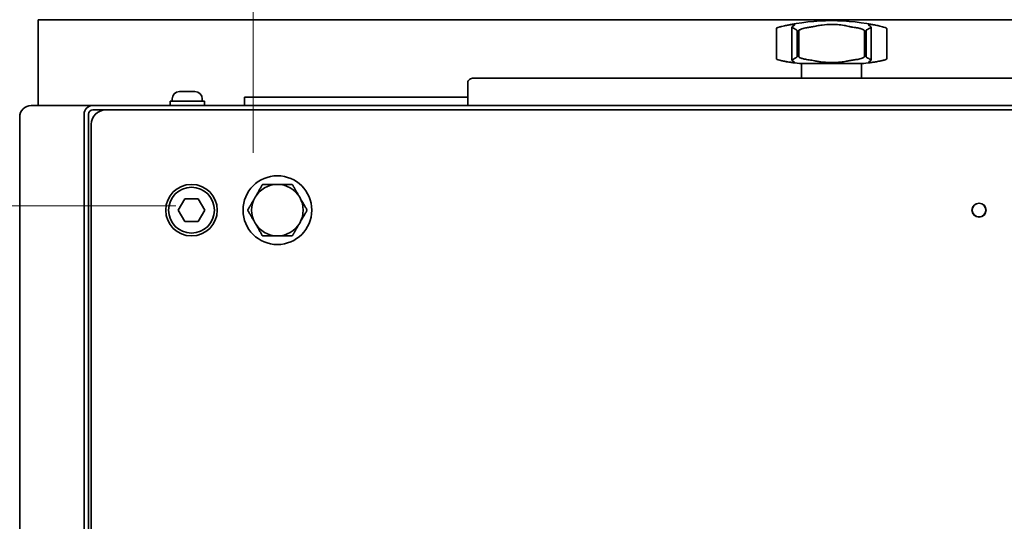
# Model space of a CAD drawing. Header units: millimetres. Extents: x 0 to 7128, y 0 to 5040.
# Tile 84 of 93: x 4193 to 4537, y 4394 to 4569. Entities that reach past the tile are written whole.
import ezdxf

# ---------------------------------------------------------------- set-up
doc = ezdxf.new("R2010")
doc.units = ezdxf.units.MM
doc.header["$LTSCALE"] = 12
doc.layers.add('Quote(ISO)', color=7, linetype='Continuous', lineweight=25, true_color=0x80ff00)
doc.layers.add('Spigoli visibili(ISO)', color=7, linetype='Continuous', lineweight=35)
doc.styles.add('Corrente-BSI', font='arial.ttf')
doc.dimstyles.new('DEFAULT-ISO', dxfattribs={"dimscale": 12, "dimtxt": 3.5, "dimasz": 2.5, "dimexe": 1, "dimexo": 1, "dimgap": 0.762, "dimtad": 1, "dimtoh": 1, "dimrnd": 1e-08, "dimtxsty": 'Corrente-BSI', "dimcen": 0.09, "dimdle": 10, "dimclrd": 7, "dimclre": 7, "dimclrt": 7, "dimazin": 2, "dimtfac": 0.571429, "dimtmove": 0, "dimatfit": 3, "dimfxl": 1, "dimtolj": 1, "dimlwd": 5, "dimlwe": 5, "dimarcsym": 0})

# ---------------------------------------------------------------- blocks, each defined once
blk = doc.blocks.new('*D17')
at = {"layer": 'Defpoints', "color": 0, "linetype": 'Continuous', "transparency": 16777216}
for p in [(4259.99, 4503.81), (3859.99, 4323.81), (4259.99, 4323.81)]:
    blk.add_point(p, dxfattribs=at)
at = {"layer": 'Quote(ISO)', "color": 7, "linetype": 'Continuous', "lineweight": 5, "transparency": 16777216}
for p, q in [((4247.99, 4503.81), (3847.99, 4503.81)), ((3859.99, 4473.81), (3859.99, 4353.81)), ((4247.99, 4323.81), (3847.99, 4323.81))]:
    blk.add_line(p, q, dxfattribs=at)
at = {"layer": 'Quote(ISO)', "color": 7, "linetype": 'Continuous', "transparency": 16777216}
for points in [[(3854.99, 4473.81), (3864.99, 4473.81), (3859.99, 4503.81)], [(3854.99, 4353.81), (3864.99, 4353.81), (3859.99, 4323.81)]]:
    blk.add_solid(points, dxfattribs=at)
at = {"layer": 'Quote(ISO)', "color": 7, "linetype": 'Continuous', "lineweight": 9, "transparency": 16777216, "insert": (3807.96, 4369.46), "char_height": 42, "attachment_point": 1, "rotation": 90, "style": 'Corrente-BSI'}
blk.add_mtext('\\A1;180', dxfattribs=at)
blk = doc.blocks.new('*D18')
at = {"layer": 'Defpoints', "color": 0, "linetype": 'Continuous', "transparency": 16777216}
for p in [(4674.99, 4730.31), (4274.99, 4510.31), (4674.99, 4510.31)]:
    blk.add_point(p, dxfattribs=at)
at = {"layer": 'Quote(ISO)', "color": 7, "linetype": 'Continuous', "lineweight": 5, "transparency": 16777216}
for p, q in [((4274.99, 4522.31), (4274.99, 4742.31)), ((4674.99, 4522.31), (4674.99, 4742.31)), ((4304.99, 4730.31), (4644.99, 4730.31))]:
    blk.add_line(p, q, dxfattribs=at)
at = {"layer": 'Quote(ISO)', "color": 7, "linetype": 'Continuous', "transparency": 16777216}
for points in [[(4304.99, 4735.31), (4304.99, 4725.31), (4274.99, 4730.31)], [(4644.99, 4735.31), (4644.99, 4725.31), (4674.99, 4730.31)]]:
    blk.add_solid(points, dxfattribs=at)
at = {"layer": 'Quote(ISO)', "color": 7, "linetype": 'Continuous', "lineweight": 9, "transparency": 16777216, "insert": (4427.82, 4782.34), "char_height": 42, "attachment_point": 1, "style": 'Corrente-BSI'}
blk.add_mtext('\\A1;400', dxfattribs=at)

msp = doc.modelspace()

# ---------------------------------------------------------------- linework, layer by layer
at = {"layer": 'Spigoli visibili(ISO)'}
for p, q in [((4199.9939, 4568.8108), (4806.7067, 4568.8108)), ((4199.9939, 4568.8108), (4199.9939, 4558.8108)), ((4463.1712, 4554.7017), (4463.1712, 4566.2177)), ((4490.8165, 4554.7017), (4490.8165, 4566.2177)), ((4457.7185, 4555.3158), (4457.7185, 4565.6018)), ((4464.945, 4565.0375), (4464.945, 4555.8801)), ((4465.5353, 4555.8801), (4465.5353, 4565.0375)), ((4488.4525, 4565.0375), (4488.4525, 4555.8801)), ((4489.0428, 4555.8801), (4489.0428, 4565.0375)), ((4496.2692, 4555.3158), (4496.2692, 4565.6018)), ((4199.9939, 4538.8108), (4199.9939, 4558.8108)), ((4487.4939, 4553.5108), (4466.4939, 4553.5108)), ((4466.4939, 4553.5108), (4466.4939, 4548.3672)), ((4487.4939, 4553.5108), (4487.4939, 4548.3672)), ((4349.9939, 4538.8108), (4349.9939, 4546.9529)), ((4597.9939, 4548.3672), (4351.9939, 4548.3672)), ((4249.3039, 4543.7108), (4254.6839, 4543.7108)), ((4197.4939, 4538.8108), (4218.9939, 4538.8108)), ((4218.9939, 4538.8108), (4687.9939, 4538.8108)), ((4245.9939, 4540.4108), (4257.9939, 4540.4108)), ((4245.9939, 4538.8108), (4245.9939, 4540.4108)), ((4246.7439, 4541.1508), (4246.7439, 4540.4108)), ((4257.2439, 4541.1508), (4257.2439, 4540.4108)), ((4257.9939, 4538.8108), (4257.9939, 4540.4108)), ((4271.9939, 4541.8108), (4271.9939, 4538.8108)), ((4349.9939, 4541.8108), (4271.9939, 4541.8108)), ((4215.9939, 4288.3108), (4215.9939, 4535.8108)), ((4217.4939, 4288.3108), (4217.4939, 4535.8108)), ((4218.9939, 4537.3108), (4223.4939, 4537.3108)), ((4683.4939, 4537.3108), (4223.4939, 4537.3108)), ((4193.4939, 4292.8108), (4193.4939, 4534.8108)), ((4218.4939, 4532.3108), (4218.4939, 4292.3108)), ((4248.8751, 4502.3108), (4251.1845, 4506.3108)), ((4251.1845, 4506.3108), (4255.8033, 4506.3108)), ((4255.8033, 4506.3108), (4258.1127, 4502.3108)), ((4251.1845, 4498.3108), (4248.8751, 4502.3108)), ((4258.1127, 4502.3108), (4255.8033, 4498.3108)), ((4255.8033, 4498.3108), (4251.1845, 4498.3108))]:
    msp.add_line(p, q, dxfattribs=at)
for centre, radius in [((4253.4939, 4502.3108), 9), ((4283.4939, 4502.3108), 12), ((4253.4939, 4502.3108), 8), ((4528.4939, 4502.3108), 2.4585), ((4528.4939, 4502.3108), 2.3865)]:
    msp.add_circle(centre, radius, dxfattribs=at)
for centre, radius, start, end in [((4477.7461, 4487.5143), 81, 90.532136, 102.256651), ((4476.2416, 4487.5143), 81, 77.743349, 89.467864), ((4469.6756, 4601.4052), 48, 259.041142, 266.199346), ((4484.3122, 4601.4052), 48, 273.800654, 280.958858), ((4249.3039, 4541.1508), 2.56, 90, 180), ((4254.6839, 4541.1508), 2.56, 0, 90), ((4197.4939, 4534.8108), 4, 90, 180), ((4218.9939, 4535.8108), 3, 90, 180), ((4218.9939, 4535.8108), 1.5, 90, 180), ((4223.4939, 4532.3108), 5, 90, 180), ((4283.4939, 4502.3108), 9, 90, 150), ((4283.4939, 4502.3108), 9, 30, 90), ((4283.4939, 4502.3108), 9, 150, 210), ((4283.4939, 4502.3108), 9, 330, 30), ((4283.4939, 4502.3108), 9, 210, 270), ((4283.4939, 4502.3108), 9, 270, 330)]:
    msp.add_arc(centre, radius, start, end, dxfattribs=at)
for centre, major_axis, ratio, start_param, end_param in [((4471.219, 4488.693), (0, 79.1254), 0.79358709, 0.17102545, 0.18487379), ((4467.514, 4488.693), (0, 79.1254), 0.28438359, 0.17102545, 0.18487379), ((4482.9886, 4488.693), (0, 79.1254), 0.82390858, 0.17102545, 0.18487379), ((4470.9991, 4488.693), (0, 79.1254), 0.82390858, 6.09831152, 6.11215986), ((4486.4737, 4488.693), (0, 79.1254), 0.28438359, 6.09831152, 6.11215986), ((4482.7688, 4488.693), (0, 79.1254), 0.79358709, 6.09831152, 6.11215986), ((4351.9939, 4546.9529), (-2, 0), 0.70710678, 4.71238898, 6.28318531)]:
    msp.add_ellipse(centre, major_axis=major_axis, ratio=ratio, start_param=start_param, end_param=end_param, dxfattribs=at)
for points, knots in [([(4457.9861, 4566.0065), (4457.8245, 4565.947), (4457.7229, 4565.8066), (4457.7186, 4565.6102), (4457.7185, 4565.606), (4457.7185, 4565.6018)], [-0.0933710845, -0.0933710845, -0.0933710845, -0.0933710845, -0.05298536, -0.05298536, -0.0520968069, -0.0520968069, -0.0520968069, -0.0520968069]), ([(4459.6762, 4566.47), (4459.2818, 4566.3771), (4458.9331, 4566.2892), (4458.3634, 4566.1324), (4458.142, 4566.0641), (4457.9861, 4566.0065)], [-2.211879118, -2.211879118, -2.211879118, -2.211879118, -2.059736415, -2.059736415, -1.913165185, -1.913165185, -1.913165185, -1.913165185]), ([(4460.5321, 4566.664), (4461.0674, 4566.7805), (4461.5579, 4566.8783), (4462.7125, 4567.0814), (4463.2642, 4567.1472), (4463.6155, 4567.1472), (4463.828, 4567.1472), (4463.9646, 4567.1231), (4464.0944, 4567.0179), (4464.0492, 4566.9261), (4463.836, 4566.7608), (4463.7668, 4566.7141), (4463.6843, 4566.664)], [-0.54691656, -0.54691656, -0.54691656, -0.54691656, -0.34101162, -0.34101162, 0, 0, 0, 0.2063447, 0.2063447, 0.45752562, 0.45752562, 0.54597397, 0.54597397, 0.54597397, 0.54597397]), ([(4463.3941, 4566.0065), (4463.2253, 4566.0746), (4463.1519, 4566.1575), (4463.1927, 4566.3199), (4463.2609, 4566.3933), (4463.3777, 4566.47)], [-1.266508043, -1.266508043, -1.266508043, -1.266508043, -1.093607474, -1.093607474, -0.967966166, -0.967966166, -0.967966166, -0.967966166]), ([(4464.945, 4565.0375), (4464.945, 4565.0426), (4464.9444, 4565.0476), (4464.9423, 4565.0578), (4464.9407, 4565.0628), (4464.9345, 4565.078), (4464.9283, 4565.088), (4464.9073, 4565.1153), (4464.8872, 4565.1348), (4464.8135, 4565.1934), (4464.7519, 4565.2332), (4464.5802, 4565.3386), (4464.4485, 4565.4145), (4464.0696, 4565.6344), (4463.8614, 4565.7575), (4463.5667, 4565.9245), (4463.469, 4565.9764), (4463.3941, 4566.0065)], [-0.3747665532, -0.3747665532, -0.3747665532, -0.3747665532, -0.3732368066, -0.3732368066, -0.3716001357, -0.3716001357, -0.3679969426, -0.3679969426, -0.3613093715, -0.3613093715, -0.3504770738, -0.3504770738, -0.3336894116, -0.3336894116, -0.3057957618, -0.3057957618, -0.2850498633, -0.2850498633, -0.2850498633, -0.2850498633]), ([(4468.2436, 4566.0065), (4467.7427, 4565.947), (4467.2021, 4565.8066), (4466.2285, 4565.4605), (4465.9074, 4565.3144), (4465.6842, 4565.1917), (4465.6286, 4565.1579), (4465.5731, 4565.1104), (4465.5605, 4565.0969), (4465.5464, 4565.0765), (4465.5418, 4565.0679), (4465.5365, 4565.0519), (4465.5353, 4565.0448), (4465.5353, 4565.0375)], [-0.0933710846, -0.0933710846, -0.0933710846, -0.0933710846, -0.0529853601, -0.0529853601, -0.0206327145, -0.0206327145, -0.0099001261, -0.0099001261, -0.0050887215, -0.0050887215, -0.0021938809, -0.0021938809, 0, 0, 0, 0]), ([(4471.0048, 4566.47), (4470.5953, 4566.3771), (4470.1445, 4566.2892), (4469.206, 4566.1324), (4468.7268, 4566.0641), (4468.2436, 4566.0065)], [-2.211879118, -2.211879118, -2.211879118, -2.211879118, -2.059736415, -2.059736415, -1.913165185, -1.913165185, -1.913165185, -1.913165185]), ([(4471.8934, 4566.664), (4472.4492, 4566.7805), (4473.0493, 4566.8783), (4474.7344, 4567.0814), (4475.8572, 4567.1472), (4476.9939, 4567.1472), (4477.6817, 4567.1472), (4478.3664, 4567.1231), (4479.8483, 4567.0179), (4480.628, 4566.9261), (4481.6081, 4566.7608), (4481.8555, 4566.7141), (4482.0944, 4566.664)], [-0.54691656, -0.54691656, -0.54691656, -0.54691656, -0.34101162, -0.34101162, 0, 0, 0, 0.2063447, 0.2063447, 0.45752562, 0.45752562, 0.54597397, 0.54597397, 0.54597397, 0.54597397]), ([(4485.7441, 4566.0065), (4485.1727, 4566.0746), (4484.6084, 4566.1575), (4483.6878, 4566.3199), (4483.3211, 4566.3933), (4482.9829, 4566.47)], [-1.266508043, -1.266508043, -1.266508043, -1.266508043, -1.093607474, -1.093607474, -0.967966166, -0.967966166, -0.967966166, -0.967966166]), ([(4488.4525, 4565.0375), (4488.4525, 4565.0426), (4488.4519, 4565.0476), (4488.4495, 4565.0578), (4488.4477, 4565.0628), (4488.4408, 4565.078), (4488.4338, 4565.088), (4488.4103, 4565.1153), (4488.3876, 4565.1348), (4488.3029, 4565.1934), (4488.2306, 4565.2332), (4488.0187, 4565.3386), (4487.8479, 4565.4145), (4487.2917, 4565.6344), (4486.9225, 4565.7575), (4486.2667, 4565.9245), (4485.9979, 4565.9764), (4485.7441, 4566.0065)], [-0.3747665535, -0.3747665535, -0.3747665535, -0.3747665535, -0.3732368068, -0.3732368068, -0.371600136, -0.371600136, -0.3679969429, -0.3679969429, -0.3613093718, -0.3613093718, -0.350477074, -0.350477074, -0.3336894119, -0.3336894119, -0.3057957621, -0.3057957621, -0.2850498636, -0.2850498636, -0.2850498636, -0.2850498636]), ([(4490.5937, 4566.0065), (4490.4457, 4565.947), (4490.2132, 4565.8066), (4489.6191, 4565.4605), (4489.3609, 4565.3144), (4489.1738, 4565.1917), (4489.1256, 4565.1579), (4489.0766, 4565.1104), (4489.0654, 4565.0969), (4489.0528, 4565.0765), (4489.0486, 4565.0679), (4489.0439, 4565.0519), (4489.0428, 4565.0448), (4489.0428, 4565.0375)], [-0.0933710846, -0.0933710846, -0.0933710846, -0.0933710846, -0.0529853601, -0.0529853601, -0.0206327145, -0.0206327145, -0.0099001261, -0.0099001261, -0.0050887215, -0.0050887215, -0.0021938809, -0.0021938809, 0, 0, 0, 0]), ([(4490.3034, 4566.664), (4490.1115, 4566.7805), (4489.9919, 4566.8783), (4489.8788, 4567.0814), (4490.021, 4567.1472), (4490.3723, 4567.1472), (4490.5848, 4567.1472), (4490.8714, 4567.1231), (4491.6574, 4567.0179), (4492.1846, 4566.9261), (4493.0035, 4566.7608), (4493.2256, 4566.7141), (4493.4557, 4566.664)], [-0.54691656, -0.54691656, -0.54691656, -0.54691656, -0.34101162, -0.34101162, 0, 0, 0, 0.2063447, 0.2063447, 0.45752562, 0.45752562, 0.54597397, 0.54597397, 0.54597397, 0.54597397]), ([(4490.6101, 4566.47), (4490.7514, 4566.3771), (4490.8215, 4566.2892), (4490.8112, 4566.1324), (4490.7363, 4566.0641), (4490.5937, 4566.0065)], [-2.211879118, -2.211879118, -2.211879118, -2.211879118, -2.059736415, -2.059736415, -1.913165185, -1.913165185, -1.913165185, -1.913165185]), ([(4496.0016, 4566.0065), (4495.8172, 4566.0746), (4495.5419, 4566.1575), (4494.9321, 4566.3199), (4494.6373, 4566.3933), (4494.3115, 4566.47)], [-1.266508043, -1.266508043, -1.266508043, -1.266508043, -1.093607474, -1.093607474, -0.967966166, -0.967966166, -0.967966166, -0.967966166]), ([(4496.2691, 4565.6019), (4496.2691, 4565.6971), (4496.2459, 4565.7826), (4496.1519, 4565.9245), (4496.0835, 4565.9764), (4496.0016, 4566.0065)], [-0.326378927, -0.326378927, -0.326378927, -0.326378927, -0.305795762, -0.305795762, -0.2850498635, -0.2850498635, -0.2850498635, -0.2850498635]), ([(4463.3951, 4554.9115), (4463.5432, 4554.9713), (4463.7753, 4555.1114), (4464.3686, 4555.4571), (4464.6268, 4555.6032), (4464.8139, 4555.7259), (4464.8621, 4555.7597), (4464.9111, 4555.8072), (4464.9224, 4555.8207), (4464.9349, 4555.8412), (4464.9391, 4555.8497), (4464.9438, 4555.8657), (4464.945, 4555.8728), (4464.945, 4555.8801)], [-0.0932765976, -0.0932765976, -0.0932765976, -0.0932765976, -0.0529853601, -0.0529853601, -0.0206327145, -0.0206327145, -0.0099001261, -0.0099001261, -0.0050887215, -0.0050887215, -0.0021938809, -0.0021938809, 0, 0, 0, 0]), ([(4465.5353, 4555.8801), (4465.5353, 4555.875), (4465.5359, 4555.87), (4465.5382, 4555.8598), (4465.54, 4555.8548), (4465.547, 4555.8396), (4465.5539, 4555.8297), (4465.5774, 4555.8023), (4465.6001, 4555.7828), (4465.6848, 4555.7242), (4465.7572, 4555.6844), (4465.9691, 4555.579), (4466.1399, 4555.5031), (4466.6961, 4555.2832), (4467.0652, 4555.1601), (4467.7198, 4554.9934), (4467.9873, 4554.9417), (4468.2401, 4554.9115)], [-0.374766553, -0.374766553, -0.374766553, -0.374766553, -0.3732368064, -0.3732368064, -0.3716001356, -0.3716001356, -0.3679969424, -0.3679969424, -0.3613093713, -0.3613093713, -0.3504770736, -0.3504770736, -0.3336894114, -0.3336894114, -0.3057957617, -0.3057957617, -0.2851456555, -0.2851456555, -0.2851456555, -0.2851456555]), ([(4485.7476, 4554.9115), (4486.2476, 4554.9713), (4486.7869, 4555.1114), (4487.7592, 4555.4571), (4488.0803, 4555.6032), (4488.3035, 4555.7259), (4488.3591, 4555.7597), (4488.4146, 4555.8072), (4488.4272, 4555.8207), (4488.4413, 4555.8412), (4488.446, 4555.8497), (4488.4512, 4555.8657), (4488.4525, 4555.8728), (4488.4525, 4555.8801)], [-0.0932765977, -0.0932765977, -0.0932765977, -0.0932765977, -0.0529853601, -0.0529853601, -0.0206327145, -0.0206327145, -0.0099001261, -0.0099001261, -0.0050887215, -0.0050887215, -0.0021938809, -0.0021938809, 0, 0, 0, 0]), ([(4489.0428, 4555.8801), (4489.0428, 4555.875), (4489.0433, 4555.87), (4489.0454, 4555.8598), (4489.047, 4555.8548), (4489.0533, 4555.8396), (4489.0595, 4555.8297), (4489.0804, 4555.8023), (4489.1006, 4555.7828), (4489.1742, 4555.7242), (4489.2358, 4555.6844), (4489.4075, 4555.579), (4489.5392, 4555.5031), (4489.9181, 4555.2832), (4490.1263, 4555.1601), (4490.4204, 4554.9934), (4490.5178, 4554.9417), (4490.5926, 4554.9115)], [-0.3747665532, -0.3747665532, -0.3747665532, -0.3747665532, -0.3732368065, -0.3732368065, -0.3716001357, -0.3716001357, -0.3679969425, -0.3679969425, -0.3613093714, -0.3613093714, -0.3504770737, -0.3504770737, -0.3336894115, -0.3336894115, -0.3057957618, -0.3057957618, -0.2851456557, -0.2851456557, -0.2851456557, -0.2851456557]), ([(4457.7186, 4555.3157), (4457.7187, 4555.2205), (4457.7418, 4555.135), (4457.8356, 4554.9934), (4457.9036, 4554.9417), (4457.985, 4554.9115)], [-0.3263789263, -0.3263789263, -0.3263789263, -0.3263789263, -0.3057957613, -0.3057957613, -0.2851456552, -0.2851456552, -0.2851456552, -0.2851456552]), ([(4457.985, 4554.9115), (4458.1905, 4554.835), (4458.5092, 4554.7411), (4459.1488, 4554.5806), (4459.4016, 4554.5214), (4459.6762, 4554.4611)], [-1.262601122, -1.262601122, -1.262601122, -1.262601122, -1.069701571, -1.069701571, -0.963939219, -0.963939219, -0.963939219, -0.963939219]), ([(4459.6762, 4554.4611), (4459.7224, 4554.451), (4459.7685, 4554.4409), (4460.0534, 4554.3796), (4460.2926, 4554.3308), (4460.5321, 4554.2842)], [29.395035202, 29.395035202, 29.395035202, 29.395035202, 29.411332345, 29.411332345, 29.495600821, 29.495600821, 29.495600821, 29.495600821]), ([(4463.6843, 4554.2842), (4463.8849, 4554.1755), (4464.0062, 4554.0902), (4464.1013, 4553.928), (4463.9568, 4553.882), (4463.6155, 4553.882), (4463.574, 4553.882), (4463.5296, 4553.8827), (4463.0774, 4553.8961), (4462.4693, 4553.9584), (4461.3375, 4554.1353), (4460.9483, 4554.2034), (4460.5321, 4554.2842)], [-0.54571839, -0.54571839, -0.54571839, -0.54571839, -0.33140947, -0.33140947, 0, 0, 0, 0.04028586, 0.04028586, 0.38621477, 0.38621477, 0.54573741, 0.54573741, 0.54573741, 0.54573741]), ([(4463.3777, 4554.4611), (4463.2244, 4554.555), (4463.1552, 4554.646), (4463.1899, 4554.7968), (4463.2641, 4554.8584), (4463.3951, 4554.9115)], [-2.207473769, -2.207473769, -2.207473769, -2.207473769, -2.042946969, -2.042946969, -1.908668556, -1.908668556, -1.908668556, -1.908668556]), ([(4463.6843, 4554.2842), (4463.5985, 4554.3308), (4463.5128, 4554.3796), (4463.4107, 4554.4409), (4463.3942, 4554.451), (4463.3777, 4554.4611)], [1.236980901, 1.236980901, 1.236980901, 1.236980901, 1.321249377, 1.321249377, 1.337546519, 1.337546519, 1.337546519, 1.337546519]), ([(4468.2401, 4554.9115), (4468.8782, 4554.835), (4469.507, 4554.7411), (4470.4142, 4554.5806), (4470.7197, 4554.5214), (4471.0048, 4554.4611)], [-1.262601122, -1.262601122, -1.262601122, -1.262601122, -1.069701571, -1.069701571, -0.963939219, -0.963939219, -0.963939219, -0.963939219]), ([(4471.0048, 4554.4611), (4471.0527, 4554.451), (4471.1006, 4554.4409), (4471.3964, 4554.3796), (4471.6447, 4554.3308), (4471.8934, 4554.2842)], [29.395035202, 29.395035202, 29.395035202, 29.395035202, 29.411332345, 29.411332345, 29.495600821, 29.495600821, 29.495600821, 29.495600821]), ([(4482.0944, 4554.2842), (4481.5133, 4554.1755), (4480.8848, 4554.0902), (4479.1928, 4553.928), (4478.0986, 4553.882), (4476.9939, 4553.882), (4476.8596, 4553.882), (4476.7253, 4553.8827), (4475.4393, 4553.8961), (4474.3102, 4553.9584), (4472.7845, 4554.1353), (4472.3254, 4554.2034), (4471.8934, 4554.2842)], [-0.54571839, -0.54571839, -0.54571839, -0.54571839, -0.33140947, -0.33140947, 0, 0, 0, 0.04028586, 0.04028586, 0.38621477, 0.38621477, 0.54573741, 0.54573741, 0.54573741, 0.54573741]), ([(4482.0944, 4554.2842), (4482.343, 4554.3308), (4482.5913, 4554.3796), (4482.8871, 4554.4409), (4482.935, 4554.451), (4482.9829, 4554.4611)], [1.236980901, 1.236980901, 1.236980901, 1.236980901, 1.321249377, 1.321249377, 1.337546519, 1.337546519, 1.337546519, 1.337546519]), ([(4482.9829, 4554.4611), (4483.427, 4554.555), (4483.9188, 4554.646), (4484.8654, 4554.7968), (4485.3051, 4554.8584), (4485.7476, 4554.9115)], [-2.207473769, -2.207473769, -2.207473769, -2.207473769, -2.042946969, -2.042946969, -1.908668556, -1.908668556, -1.908668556, -1.908668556]), ([(4493.4557, 4554.2842), (4492.896, 4554.1755), (4492.3862, 4554.0902), (4491.2454, 4553.928), (4490.7136, 4553.882), (4490.3723, 4553.882), (4490.3308, 4553.882), (4490.2921, 4553.8827), (4489.9495, 4553.8961), (4489.8598, 4553.9584), (4490.0487, 4554.1353), (4490.1542, 4554.2034), (4490.3034, 4554.2842)], [-0.54571839, -0.54571839, -0.54571839, -0.54571839, -0.33140947, -0.33140947, 0, 0, 0, 0.04028586, 0.04028586, 0.38621477, 0.38621477, 0.54573741, 0.54573741, 0.54573741, 0.54573741]), ([(4490.6101, 4554.4611), (4490.5935, 4554.451), (4490.577, 4554.4409), (4490.4749, 4554.3796), (4490.3892, 4554.3308), (4490.3034, 4554.2842)], [29.395035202, 29.395035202, 29.395035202, 29.395035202, 29.411332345, 29.411332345, 29.495600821, 29.495600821, 29.495600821, 29.495600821]), ([(4490.5926, 4554.9115), (4490.7815, 4554.835), (4490.8513, 4554.7411), (4490.7725, 4554.5806), (4490.7085, 4554.5214), (4490.6101, 4554.4611)], [-1.262601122, -1.262601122, -1.262601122, -1.262601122, -1.069701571, -1.069701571, -0.963939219, -0.963939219, -0.963939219, -0.963939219]), ([(4493.4557, 4554.2842), (4493.6951, 4554.3308), (4493.9343, 4554.3796), (4494.2192, 4554.4409), (4494.2654, 4554.451), (4494.3115, 4554.4611)], [1.236980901, 1.236980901, 1.236980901, 1.236980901, 1.321249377, 1.321249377, 1.337546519, 1.337546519, 1.337546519, 1.337546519]), ([(4494.3115, 4554.4611), (4494.7392, 4554.555), (4495.1124, 4554.646), (4495.6627, 4554.7968), (4495.8602, 4554.8584), (4496.0028, 4554.9115)], [-2.207473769, -2.207473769, -2.207473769, -2.207473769, -2.042946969, -2.042946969, -1.908668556, -1.908668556, -1.908668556, -1.908668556]), ([(4496.0028, 4554.9115), (4496.1637, 4554.9713), (4496.2649, 4555.1114), (4496.2692, 4555.3074), (4496.2692, 4555.3116), (4496.2692, 4555.3158)], [-0.0932765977, -0.0932765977, -0.0932765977, -0.0932765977, -0.0529853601, -0.0529853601, -0.052096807, -0.052096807, -0.052096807, -0.052096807])]:
    msp.add_open_spline(points, degree=3, knots=knots, dxfattribs=at)
for points in [[(4275.6996, 4506.8108), (4276.9054, 4508.8993), (4278.2977, 4511.3108)], [(4278.2977, 4511.3108), (4281.0823, 4511.3108), (4283.4939, 4511.3108)], [(4283.4939, 4511.3108), (4285.9054, 4511.3108), (4288.69, 4511.3108)], [(4288.69, 4511.3108), (4290.0823, 4508.8993), (4291.2881, 4506.8108)], [(4273.1016, 4502.3108), (4274.4939, 4504.7223), (4275.6996, 4506.8108)], [(4291.2881, 4506.8108), (4292.4939, 4504.7223), (4293.8862, 4502.3108)], [(4275.6996, 4497.8108), (4274.4939, 4499.8993), (4273.1016, 4502.3108)], [(4293.8862, 4502.3108), (4292.4939, 4499.8993), (4291.2881, 4497.8108)], [(4278.2977, 4493.3108), (4276.9054, 4495.7223), (4275.6996, 4497.8108)], [(4291.2881, 4497.8108), (4290.0823, 4495.7223), (4288.69, 4493.3108)], [(4283.4939, 4493.3108), (4281.0823, 4493.3108), (4278.2977, 4493.3108)], [(4288.69, 4493.3108), (4285.9054, 4493.3108), (4283.4939, 4493.3108)]]:
    msp.add_rational_spline(points, [1, 1.0379548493, 1], degree=2, dxfattribs=at)

# ---------------------------------------------------------------- dimensions: what is measured, and where the dimension line sits
at = {"layer": 'Quote(ISO)', "color": 7, "linetype": 'Continuous', "lineweight": 9}
for base, p1, p2, angle, picture, middle in [((4674.9939, 4730.3108), (4274.9939, 4510.3108), (4674.9939, 4510.3108), 180, '*D18', (4474.9939, 4730.3108)), ((3859.9939, 4323.8108), (4259.9939, 4503.8108), (4259.9939, 4323.8108), 90, '*D17', (3859.9939, 4413.8108))]:
    dim = msp.add_linear_dim(base=base, p1=p1, p2=p2, angle=angle, dimstyle='DEFAULT-ISO', override={"dimgap": 0.762, "dimtoh": 0, "dimdec": 2, "dimtol": 0, "dimlim": 0, "dimtp": 0, "dimtm": 0, "dimtdec": 2, "dimtofl": 0, "dimatfit": 1}, dxfattribs=at)
    dim.commit()
    dim.dimension.update_dxf_attribs({"geometry": picture, "text_midpoint": middle, "dimtype": 160})

doc.saveas('drawing.dxf')
